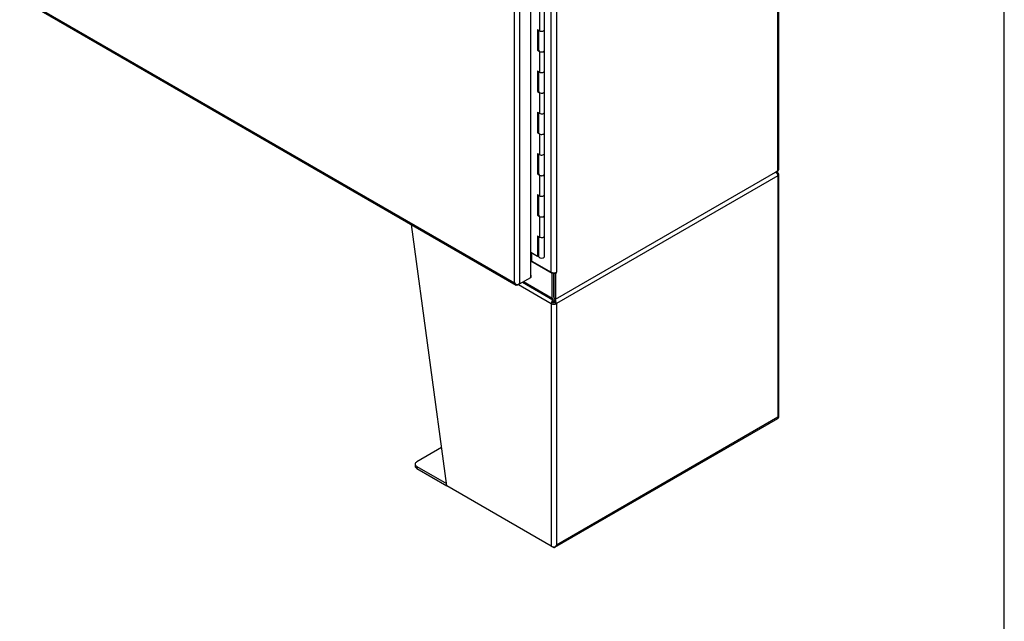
# Model space of a CAD drawing. Header units: inches. Extents: x 2 to 538, y -2 to 358.
# Tile 19 of 21: x 499 to 538, y 243 to 267. Entities that reach past the tile are written whole.
import ezdxf

# ---------------------------------------------------------------- set-up
doc = ezdxf.new("R2010")
doc.units = ezdxf.units.IN
doc.header["$MEASUREMENT"] = 0
for name, color, linetype in [('COM54746-68', 7, 'Continuous'), ('COM54926', 7, 'Continuous'), ('COM71188-5', 7, 'Continuous'), ('COM71190-2', 7, 'Continuous'), ('COM71196-3', 7, 'Continuous'), ('Default', 7, 'Continuous')]:
    doc.layers.add(name, color=color, linetype=linetype)

# ---------------------------------------------------------------- blocks, each defined once
blk = doc.blocks.new('SE5')
at = {"layer": 'COM54746-68', "color": 7, "linetype": 'Continuous'}
for p, q in [((519.423, 267.585), (519.423, 266.769)), ((519.623, 266.817), (519.623, 267.633)), ((519.341, 266.816), (519.341, 266)), ((519.341, 266.816), (519.423, 266.769)), ((519.385, 266.791), (519.385, 266.025)), ((519.389, 266.789), (519.389, 266)), ((519.623, 266), (519.623, 266.817)), ((519.385, 266.025), (519.341, 266)), ((519.341, 266), (519.423, 265.952)), ((519.385, 266.025), (519.389, 266.023)), ((519.623, 265.184), (519.623, 266)), ((519.423, 265.952), (519.423, 265.136)), ((519.341, 265.183), (519.341, 264.367)), ((519.341, 265.183), (519.423, 265.136)), ((519.385, 265.158), (519.385, 264.392)), ((519.389, 265.156), (519.389, 264.367)), ((519.623, 264.367), (519.623, 265.184)), ((519.385, 264.392), (519.341, 264.367)), ((519.341, 264.367), (519.423, 264.319)), ((519.385, 264.392), (519.389, 264.39)), ((519.423, 264.319), (519.423, 263.503)), ((519.623, 263.551), (519.623, 264.367)), ((519.341, 263.55), (519.341, 262.734)), ((519.341, 263.55), (519.423, 263.503)), ((519.385, 263.525), (519.385, 262.759)), ((519.389, 263.523), (519.389, 262.734)), ((519.623, 262.734), (519.623, 263.551)), ((519.385, 262.759), (519.341, 262.734)), ((519.341, 262.734), (519.423, 262.686)), ((519.385, 262.759), (519.389, 262.757)), ((519.423, 262.686), (519.423, 261.87)), ((519.623, 261.918), (519.623, 262.734)), ((519.341, 261.917), (519.341, 261.101)), ((519.341, 261.917), (519.423, 261.87)), ((519.385, 261.892), (519.385, 261.126)), ((519.389, 261.89), (519.389, 261.101)), ((519.623, 261.101), (519.623, 261.918)), ((519.385, 261.126), (519.341, 261.101)), ((519.341, 261.101), (519.423, 261.053)), ((519.385, 261.126), (519.389, 261.124)), ((519.423, 261.053), (519.423, 260.237)), ((519.623, 260.285), (519.623, 261.101)), ((519.341, 260.284), (519.341, 259.468)), ((519.341, 260.284), (519.423, 260.237)), ((519.385, 260.259), (519.385, 259.493)), ((519.389, 260.257), (519.389, 259.468)), ((519.623, 259.468), (519.623, 260.285)), ((519.385, 259.493), (519.341, 259.468)), ((519.341, 259.468), (519.423, 259.42)), ((519.385, 259.493), (519.389, 259.491)), ((519.423, 259.42), (519.423, 258.604)), ((519.623, 258.652), (519.623, 259.468)), ((519.341, 258.651), (519.341, 257.835)), ((519.341, 258.651), (519.423, 258.604)), ((519.385, 258.626), (519.385, 257.86)), ((519.389, 258.624), (519.389, 257.835)), ((519.623, 257.835), (519.623, 258.652)), ((519.341, 257.835), (519.079, 257.986)), ((519.385, 257.86), (519.341, 257.835)), ((519.389, 258.095), (519.385, 258.098))]:
    blk.add_line(p, q, dxfattribs=at)
for centre, start_param in [((519.506, 266.817), 0.785398), ((519.506, 266.817), 0.785398), ((519.506, 266), 0), ((519.506, 266), 0.785398), ((519.506, 265.184), 0.785398), ((519.506, 265.184), 0.785398), ((519.506, 264.367), 0), ((519.506, 264.367), 0.785398), ((519.506, 263.551), 0.785398), ((519.506, 263.551), 0.785398), ((519.506, 262.734), 0), ((519.506, 262.734), 0.785398), ((519.506, 261.918), 0.785398), ((519.506, 261.918), 0.785398), ((519.506, 261.101), 0), ((519.506, 261.101), 0.785398), ((519.506, 260.285), 0.785398), ((519.506, 260.285), 0.785398), ((519.506, 259.468), 0), ((519.506, 259.468), 0.785398), ((519.506, 258.652), 0.785398), ((519.506, 258.652), 0.785398), ((519.506, 257.835), 0)]:
    blk.add_ellipse(centre, major_axis=(-0.117, 0), ratio=0.57735, start_param=start_param, end_param=3.141593, dxfattribs=at)
at = {"layer": 'COM54926', "color": 7, "linetype": 'Continuous'}
for p, q in [((528.863, 261.032), (520.094, 255.969)), ((528.789, 261.13), (528.842, 261.208)), ((528.827, 261.128), (528.863, 261.148)), ((528.863, 261.148), (528.863, 261.148)), ((528.863, 261.032), (528.863, 251.467)), ((528.905, 251.487), (528.905, 261.09)), ((515.75, 248.756), (514.346, 259.101)), ((518.587, 256.722), (519.891, 255.969)), ((519.958, 256.007), (519.891, 255.969)), ((519.891, 255.969), (519.891, 246.365)), ((519.891, 255.969), (519.891, 255.969)), ((519.965, 256.035), (519.912, 256.052)), ((519.952, 256.116), (519.952, 256.119)), ((519.958, 256.007), (519.958, 256.007)), ((520.019, 256.035), (520.073, 256.052)), ((520.026, 256.007), (520.094, 255.969)), ((520.033, 256.116), (520.033, 256.128)), ((520.094, 255.969), (520.094, 246.404)), ((520.03, 246.319), (528.867, 251.421)), ((528.863, 251.467), (520.094, 246.404)), ((515.544, 250.27), (514.559, 249.701)), ((514.494, 249.611), (514.494, 249.534)), ((514.559, 249.521), (515.738, 248.84)), ((514.559, 249.521), (514.559, 249.444)), ((514.559, 249.444), (515.75, 248.756)), ((519.891, 246.365), (515.75, 248.756)), ((519.891, 246.365), (519.959, 246.326)), ((520.054, 246.349), (520.054, 246.349))]:
    blk.add_line(p, q, dxfattribs=at)
for centre, radius, start, end in [((528.657, 260.929), 0.263, 45.1814, 66.0569), ((520.178, 256.025), 0.267, 156.8155, 174.2829), ((520.069, 256.104), 0.118, 174.3565, 195.4588), ((520.413, 256.178), 0.47, 190.7908, 197.6223), ((519.571, 256.178), 0.47, 342.3777, 349.2091), ((519.916, 256.104), 0.118, 344.5412, 5.6435), ((519.807, 256.025), 0.267, 5.7171, 32.1061)]:
    blk.add_arc(centre, radius, start, end, dxfattribs=at)
for centre, major_axis, ratio, start_param, end_param in [((528.762, 261.09), (0.072, 0.124), 0.57735, 5.497787, 6.153749), ((528.762, 261.09), (0.071, -0.124), 0.57735, 0.785398, 1.44136), ((528.762, 261.09), (-0.143, 0), 0.57735, 2.356194, 3.926991), ((519.992, 256.027), (-0.071, -0.124), 0.57735, 4.841825, 5.497787), ((519.992, 256.027), (-0.143, 0), 0.57735, 0.785398, 2.356194), ((519.992, 256.027), (-0.024, -0.0416), 0.57735, 4.841825, 5.497787), ((519.992, 256.027), (-0.048, 0), 0.57735, 0.785398, 2.356194), ((519.992, 256.027), (0.024, -0.0416), 0.57735, 0.785398, 1.44136), ((519.992, 256.027), (0.072, -0.124), 0.57735, 0.785398, 1.44136), ((528.762, 251.526), (0.143, -0.082), 0.000711, -0.784988, -0.442678), ((528.762, 251.526), (0.143, -0.083), 0.000711, 0.442678, 0.784988), ((528.796, 251.545), (-0.072, 0.124), 0.57735, 3.141593, 3.58468), ((528.762, 251.487), (-0.143, 0), 0.57735, 2.698505, 3.141593), ((514.714, 249.611), (0.22, 0), 0.57735, 2.356194, 3.926991), ((514.714, 249.534), (0.22, 0), 0.57735, 3.141593, 3.926991), ((519.992, 246.423), (-0.143, 0), 0.57735, 0.785398, 2.013884), ((519.959, 246.443), (-0.072, 0.124), 0.57735, 2.356194, 3.58468), ((519.992, 246.463), (-0.101, -0.175), 0.577824, 1.228897, 1.571207), ((519.992, 246.463), (-0.101, -0.175), 0.577824, 1.228075, 1.570385)]:
    blk.add_ellipse(centre, major_axis=major_axis, ratio=ratio, start_param=start_param, end_param=end_param, dxfattribs=at)
at = {"layer": 'COM71188-5', "color": 7, "linetype": 'Continuous'}
for p, q in [((528.863, 261.226), (528.863, 319.961)), ((528.905, 261.284), (528.905, 320.019)), ((519.891, 257.208), (519.891, 313.852)), ((520.094, 313.852), (520.094, 257.208)), ((520.06, 256.143), (528.863, 261.226)), ((519.121, 257.653), (519.121, 257.962)), ((519.121, 257.653), (519.891, 257.208)), ((519.992, 257.184), (519.992, 256.182)), ((520.022, 257.186), (520.06, 257.164)), ((520.094, 257.184), (520.06, 257.164)), ((520.06, 257.164), (520.06, 256.143)), ((520.07, 257.197), (520.094, 257.184)), ((520.094, 257.184), (520.094, 257.208)), ((520.06, 256.143), (519.992, 256.182))]:
    blk.add_line(p, q, dxfattribs=at)
for centre, major_axis, start_param, end_param in [((528.762, 261.284), (-0.143, 0), 2.356194, 3.141593), ((519.087, 257.633), (-0.048, 0), 3.926991, 4.8901), ((519.992, 257.266), (0.143, 0), 3.926991, 5.497787)]:
    blk.add_ellipse(centre, major_axis=major_axis, ratio=0.57735, start_param=start_param, end_param=end_param, dxfattribs=at)
at = {"layer": 'COM71190-2', "color": 7, "linetype": 'Continuous'}
for p, q in [((519.925, 257.164), (519.079, 257.653)), ((519.963, 257.186), (519.925, 257.164)), ((519.925, 256.183), (519.925, 257.164)), ((519.992, 256.221), (519.992, 257.184)), ((518.747, 256.814), (519.955, 256.117)), ((518.789, 256.839), (519.925, 256.183)), ((520.06, 256.143), (520.026, 256.124))]:
    blk.add_line(p, q, dxfattribs=at)
blk.add_ellipse((520.026, 256.241), major_axis=(0.071, 0.124), ratio=0.57735, start_param=2.356194, end_param=3.926991, dxfattribs=at)
at = {"layer": 'COM71196-3', "color": 7, "linetype": 'Continuous'}
for p, q in [((519.079, 257.006), (519.079, 314.485)), ((518.433, 256.789), (518.433, 314.19)), ((518.635, 314.229), (518.635, 256.75)), ((498.832, 268.057), (518.497, 256.704)), ((498.836, 268.103), (518.433, 256.789)), ((519.079, 257.092), (519.086, 257.088)), ((519.086, 257.088), (519.079, 257.084)), ((519.086, 257.01), (519.086, 257.088)), ((518.433, 256.789), (518.433, 256.789)), ((518.433, 256.789), (518.433, 256.789)), ((518.433, 256.789), (518.433, 256.789)), ((518.433, 256.789), (518.433, 256.789)), ((518.434, 256.789), (518.433, 256.789)), ((518.504, 256.733), (518.488, 256.711)), ((518.635, 256.75), (518.568, 256.711)), ((518.635, 256.75), (519.079, 257.006)), ((519.086, 257.01), (519.079, 257.006))]:
    blk.add_line(p, q, dxfattribs=at)
for centre, radius, start, end in [((518.594, 256.843), 0.169, 198.5689, 231.332), ((518.628, 256.961), 0.26, 221.3936, 244.2943)]:
    blk.add_arc(centre, radius, start, end, dxfattribs=at)
for centre, major_axis, start_param, end_param in [((518.568, 256.828), (0.071, 0.124), 3.010756, 3.926991), ((518.534, 256.808), (0.143, 0), 4.581552, 5.497787)]:
    blk.add_ellipse(centre, major_axis=major_axis, ratio=0.57735, start_param=start_param, end_param=end_param, dxfattribs=at)
blk = doc.blocks.new('BORDER')
at = {"layer": 'Default', "color": 7, "linetype": 'Continuous'}
blk.add_line((0, 0), (0, 27.86), dxfattribs=at)

msp = doc.modelspace()

# ---------------------------------------------------------------- block references
at = {"layer": 'Default', "color": 7, "xscale": 12.8, "yscale": 12.8, "zscale": 12.8}
msp.add_blockref('BORDER', (537.834, 1.476), dxfattribs=at)
at = {"layer": 'Default'}
msp.add_blockref('SE5', (0, 0), dxfattribs=at)

doc.saveas('drawing.dxf')
